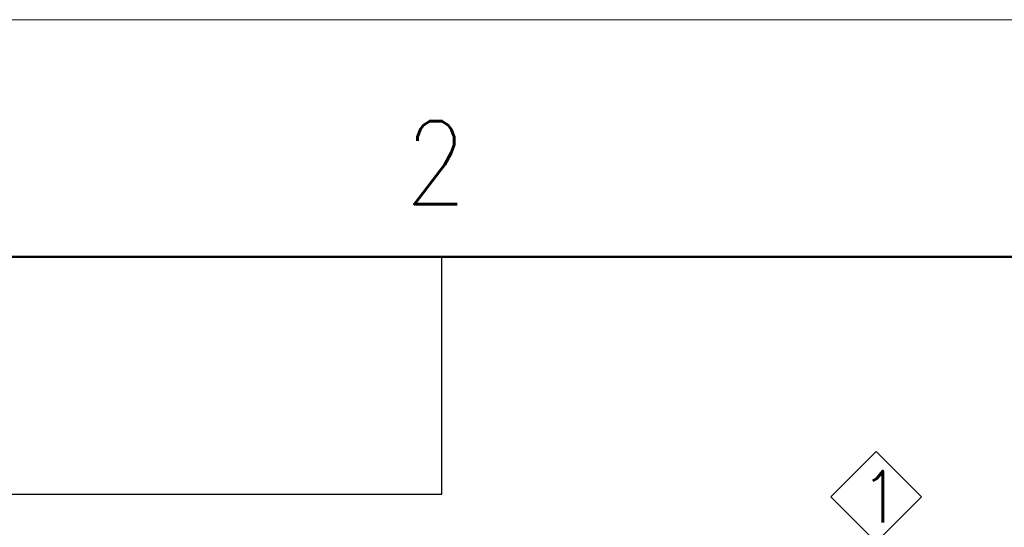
# Model space of a CAD drawing. Header units: millimetres. Extents: x 0 to 1076, y 0 to 742.
# Tile 87 of 134: x 168 to 272, y 689 to 742. Entities that reach past the tile are written whole.
import ezdxf

# ---------------------------------------------------------------- set-up
doc = ezdxf.new("R2010")
doc.units = ezdxf.units.MM
doc.header["$LTSCALE"] = 0.454724
doc.layers.add('NoLayerName_001', color=7, linetype='Continuous')
doc.styles.get("Standard").update_dxf_attribs({"font": 'txt', "bigfont": 'extfont2'})

# ---------------------------------------------------------------- blocks, each defined once
blk = doc.blocks.new('ASM_0001')
at = {"color": 7, "linetype": 'Continuous', "lineweight": 13}
for p, q in [((-0.5, 0.5), (0, 1)), ((0.5, 0.5), (0, 1)), ((0, 0), (-0.5, 0.5)), ((0, 0), (0.5, 0.5))]:
    blk.add_line(p, q, dxfattribs=at)
at = {"color": 7, "linetype": 'Continuous', "lineweight": 13, "width": 0.9}
blk.add_text('1', height=0.566, rotation=360, dxfattribs=at).set_placement((-0.167, 0.217))

msp = doc.modelspace()

# ---------------------------------------------------------------- linework, layer by layer
at = {"layer": 'NoLayerName_001', "color": 7, "linetype": 'Continuous', "lineweight": 13}
msp.add_line((0, 742.5), (1050, 742.5), dxfattribs=at)
at = {"layer": 'NoLayerName_001', "color": 7, "linetype": 'Continuous', "lineweight": 50}
msp.add_line((62.5, 717.5), (1025, 717.5), dxfattribs=at)
at = {"layer": 'NoLayerName_001', "color": 7, "linetype": 'Continuous', "lineweight": 25}
for p, q in [((212.5, 692.5), (212.5, 717.5)), ((62.5, 692.5), (212.5, 692.5))]:
    msp.add_line(p, q, dxfattribs=at)

# ---------------------------------------------------------------- block references
at = {"layer": 'NoLayerName_001', "color": 7, "linetype": 'Continuous', "lineweight": 25, "xscale": 9.54594000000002, "yscale": 9.54594000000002, "zscale": 9.54594000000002, "rotation": 360}
msp.add_blockref('ASM_0001', (258.312594, 687.464915), dxfattribs=at)

# ---------------------------------------------------------------- texts
at = {"layer": 'NoLayerName_001', "color": 2, "lineweight": 13, "insert": (208.631185, 723.06516), "char_height": 8.75, "attachment_point": 7}
msp.add_mtext('\\A1;\\W0.8600;2', dxfattribs=at)

doc.saveas('drawing.dxf')
